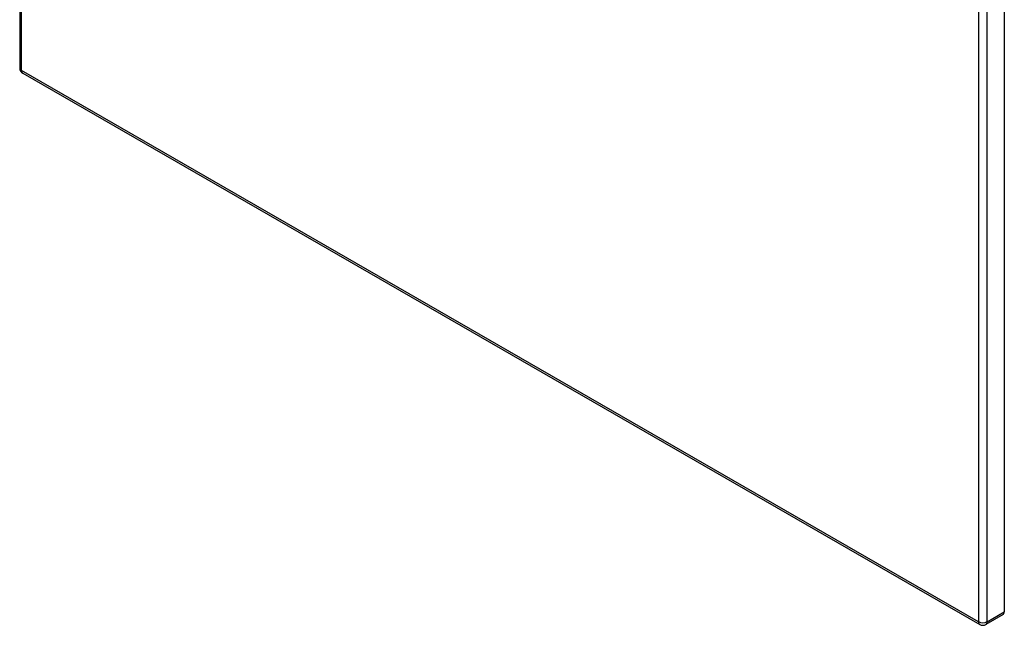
# Model space of a CAD drawing. Header units: inches. Extents: x 189.9 to 216.6, y 54.8 to 118.5.
# Tile 1 of 5: x 189.9 to 215.8, y 54.8 to 70.7. Entities that reach past the tile are written whole.
import ezdxf

# ---------------------------------------------------------------- set-up
doc = ezdxf.new("R2010")
doc.units = ezdxf.units.IN
doc.header["$MEASUREMENT"] = 0
doc.layers.add('Visible Edges(ANSI)', color=7, linetype='Continuous', lineweight=25)
doc.layers.add('Visible Tangent Edges(ANSI)', color=7, linetype='Continuous', lineweight=25)

msp = doc.modelspace()

# ---------------------------------------------------------------- linework, layer by layer
at = {"layer": 'Visible Edges(ANSI)'}
for p, q in [((189.886, 118.092), (189.886, 69.463)), ((215.783, 103.792), (215.783, 55.163)), ((189.967, 69.324), (215.137, 54.829)), ((215.75, 55.089), (215.298, 54.829))]:
    msp.add_line(p, q, dxfattribs=at)
for centre, start, end in [((190.047, 69.463), 180, 240.064), ((215.217, 54.969), 240.064, 299.936)]:
    msp.add_arc(centre, 0.161, start, end, dxfattribs=at)
msp.add_ellipse((215.669, 55.229), major_axis=(0.08, -0.14), ratio=0.578093, start_param=0, end_param=0.787332, dxfattribs=at)
at = {"layer": 'Visible Tangent Edges(ANSI)'}
for p, q in [((189.933, 69.398), (189.933, 118.026)), ((215.104, 103.532), (215.104, 54.903)), ((215.331, 54.903), (215.331, 103.532)), ((215.104, 54.903), (189.933, 69.398)), ((215.331, 54.903), (215.783, 55.163))]:
    msp.add_line(p, q, dxfattribs=at)
for centre, major_axis, ratio, start_param, end_param in [((190.047, 69.463), (-0.161, 0), 0.575862, 0, 0.785398), ((190.047, 69.463), (-0.08, -0.14), 0.578093, 5.495853, 6.283185), ((215.217, 54.969), (-0.08, -0.14), 0.578093, 5.495853, 6.283185), ((215.217, 54.969), (0.161, 0), 0.575862, 3.926991, 5.497787), ((215.217, 54.969), (0.08, -0.14), 0.578093, 0, 0.787332)]:
    msp.add_ellipse(centre, major_axis=major_axis, ratio=ratio, start_param=start_param, end_param=end_param, dxfattribs=at)

doc.saveas('drawing.dxf')
